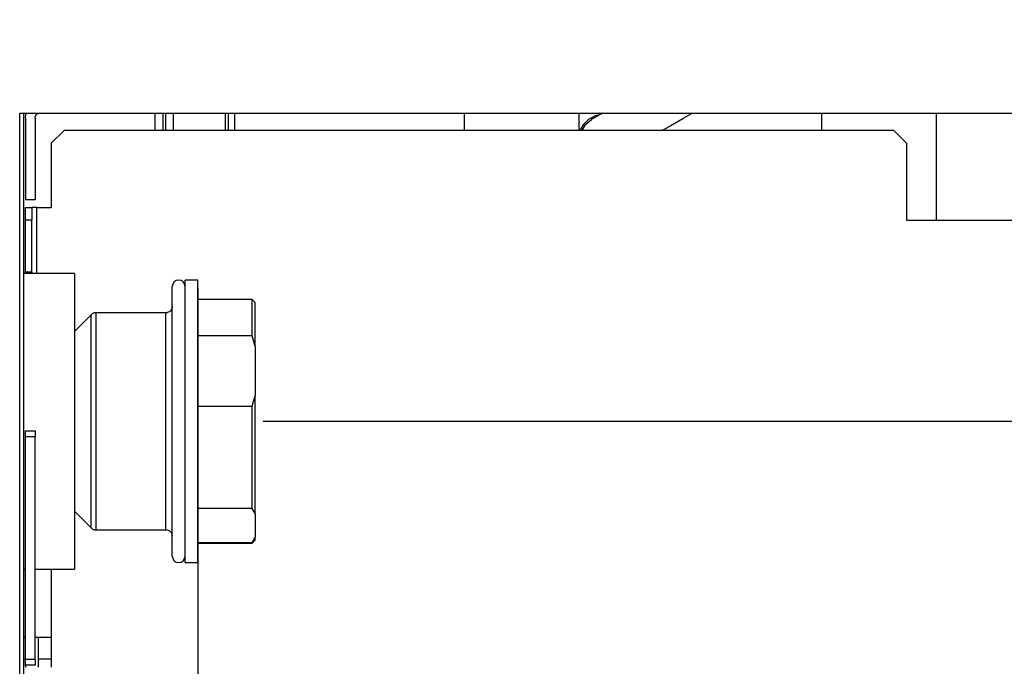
# Model space of a CAD drawing. Header units: millimetres. Extents: x 0 to 39025, y -31299 to 8400.
# Tile 123 of 209: x 17736 to 17890, y -13746 to -13645. Entities that reach past the tile are written whole.
import ezdxf

# ---------------------------------------------------------------- set-up
doc = ezdxf.new("R2010")
doc.units = ezdxf.units.MM
doc.header["$PDSIZE"] = -1
doc.layers.add('DIMENZIJE', color=4, linetype='Continuous')
doc.styles.add('SLDTEXTSTYLE6', font='txt')
doc.dimstyles.new('SLDDIMSTYLE0', dxfattribs={"dimtxt": 3, "dimasz": 3.414889, "dimexe": 0, "dimexo": 0.0625, "dimgap": 0.75, "dimtad": 1, "dimdec": 0, "dimlfac": 20, "dimrnd": 1e-09, "dimzin": 12, "dimdsep": 46, "dimtxsty": 'SLDTEXTSTYLE6', "dimsah": 1, "dimcen": 0.09, "dimadec": 0, "dimazin": 3, "dimtfac": 1, "dimtdec": 0, "dimtofl": 0, "dimtmove": 0, "dimatfit": 3, "dimfxl": 1, "dimfrac": 2, "dimtolj": 1, "dimtzin": 12, "dimarcsym": 0})

# ---------------------------------------------------------------- blocks, each defined once
blk = doc.blocks.new('Adapt 2 S (levo_prerez)')
at = {"lineweight": 25}
for points in [[(495, 206.83), (495, 206.83), (713, 206.83), (713, 206.83)], [(495, 16.61), (495, 16.61), (495, 206.83), (495, 206.83)], [(495.6, 206.83), (495.6, 206.83), (495.6, 17.86), (495.6, 17.86)], [(516.17, 206.83), (516.17, 206.83), (516.17, 204.11), (516.17, 204.11)], [(517.4, 206.83), (517.4, 206.83), (517.4, 204.11), (517.4, 204.11)], [(517.82, 206.83), (517.82, 206.83), (517.82, 204.11), (517.82, 204.11)], [(519.05, 206.83), (519.05, 206.83), (519.05, 204.11), (519.05, 204.11)], [(527.2, 206.83), (527.2, 206.83), (527.2, 204.11), (527.2, 204.11)], [(527.65, 206.83), (527.65, 206.83), (527.65, 204.11), (527.65, 204.11)], [(528.65, 206.83), (528.65, 206.83), (528.65, 204.11), (528.65, 204.11)], [(564.62, 206.83), (564.62, 206.83), (564.62, 204.11), (564.62, 204.11)], [(582.63, 204.11), (582.63, 204.11), (582.63, 206.83), (582.63, 206.83)], [(620.63, 206.83), (620.63, 206.83), (620.63, 204.11), (620.63, 204.11)], [(638.63, 190.04), (638.63, 190.04), (638.63, 206.83), (638.63, 206.83)], [(495.9, 206.02), (495.9, 206.02), (495.9, 193.25), (495.9, 193.25)], [(497.4, 206.02), (497.4, 206.02), (497.4, 193.25), (497.4, 193.25)], [(501.95, 204.11), (501.95, 204.11), (499.95, 202.1), (499.95, 202.1)], [(631.95, 204.11), (631.95, 204.11), (501.95, 204.11), (501.95, 204.11)], [(633.95, 202.1), (633.95, 202.1), (631.95, 204.11), (631.95, 204.11)], [(499.95, 202.1), (499.95, 202.1), (499.95, 192.05), (499.95, 192.05)], [(633.95, 202.1), (633.95, 202.1), (633.95, 190.04), (633.95, 190.04)], [(497.4, 193.25), (497.4, 193.25), (495.9, 193.25), (495.9, 193.25)], [(495.9, 192.05), (495.9, 192.05), (496.9, 192.05), (496.9, 192.05)], [(495.9, 190.04), (495.9, 190.04), (495.9, 192.05), (495.9, 192.05)], [(496.9, 192.05), (496.9, 192.05), (496.9, 190.04), (496.9, 190.04)], [(497.7, 192.05), (497.7, 192.05), (499.95, 192.05), (499.95, 192.05)], [(497.7, 181.7), (497.7, 181.7), (497.7, 192.05), (497.7, 192.05)], [(496.9, 190.04), (496.9, 190.04), (495.9, 190.04), (495.9, 190.04)], [(495.9, 182), (495.9, 182), (495.9, 190.04), (495.9, 190.04)], [(496.9, 182), (496.9, 182), (496.9, 190.04), (496.9, 190.04)], [(633.95, 190.04), (633.95, 190.04), (653.15, 190.04), (653.15, 190.04)], [(503.6, 181.7), (503.6, 181.7), (495.6, 181.7), (495.6, 181.7)], [(495.9, 182), (495.9, 182), (496.9, 182), (496.9, 182)], [(495.9, 181.7), (495.9, 181.7), (495.9, 182), (495.9, 182)], [(496.9, 182), (496.9, 182), (496.9, 181.7), (496.9, 181.7)], [(520.9, 180.69), (520.9, 180.69), (520.9, 180.69), (520.9, 180.69)], [(522.9, 180.69), (522.9, 180.69), (520.9, 180.69), (520.9, 180.69)], [(531.4, 177.67), (531.4, 177.67), (522.9, 177.67), (522.9, 177.67)], [(531.9, 177.17), (531.9, 177.17), (531.4, 177.67), (531.4, 177.67)], [(506.21, 175.27), (506.21, 175.27), (503.6, 172.65), (503.6, 172.65)], [(506.21, 175.27), (506.21, 175.27), (503.6, 172.65), (503.6, 172.65)], [(506.92, 175.56), (506.92, 175.56), (506.91, 175.56), (506.91, 175.56)], [(517.9, 175.56), (517.9, 175.56), (506.92, 175.56), (506.92, 175.56)], [(531.4, 171.94), (531.4, 171.94), (522.9, 171.94), (522.9, 171.94)], [(531.9, 170.3), (531.9, 170.3), (531.4, 171.94), (531.4, 171.94)], [(531.9, 170.3), (531.9, 170.3), (531.9, 162.57), (531.9, 162.57)], [(531.4, 160.93), (531.4, 160.93), (531.9, 162.57), (531.9, 162.57)], [(522.9, 160.93), (522.9, 160.93), (531.4, 160.93), (531.4, 160.93)], [(495.9, 157.07), (495.9, 157.07), (497.4, 157.07), (497.4, 157.07)], [(495.9, 156.18), (495.9, 156.18), (497.4, 156.18), (497.4, 156.18)], [(495.9, 121.28), (495.9, 121.28), (495.9, 156.18), (495.9, 156.18)], [(497.4, 121.28), (497.4, 121.28), (497.4, 156.18), (497.4, 156.18)], [(503.6, 144.51), (503.6, 144.51), (506.21, 141.89), (506.21, 141.89)], [(503.6, 144.51), (503.6, 144.51), (506.21, 141.89), (506.21, 141.89)], [(531.4, 144.94), (531.4, 144.94), (522.9, 144.94), (522.9, 144.94)], [(531.9, 144.15), (531.9, 144.15), (531.4, 144.94), (531.4, 144.94)], [(531.9, 144.15), (531.9, 144.15), (531.9, 140.42), (531.9, 140.42)], [(506.21, 141.89), (506.21, 141.89), (506.21, 141.89), (506.21, 141.89)], [(506.91, 141.59), (506.91, 141.59), (506.92, 141.59), (506.92, 141.59)], [(506.92, 141.59), (506.92, 141.59), (517.9, 141.59), (517.9, 141.59)], [(531.4, 139.62), (531.4, 139.62), (531.9, 140.42), (531.9, 140.42)], [(522.9, 139.62), (522.9, 139.62), (531.4, 139.62), (531.4, 139.62)], [(522.9, 139.48), (522.9, 139.48), (531.4, 139.48), (531.4, 139.48)], [(531.4, 139.48), (531.4, 139.48), (531.9, 139.99), (531.9, 139.99)], [(520.9, 136.47), (520.9, 136.47), (520.9, 136.47), (520.9, 136.47)], [(520.9, 136.47), (520.9, 136.47), (522.9, 136.47), (522.9, 136.47)], [(495.6, 135.46), (495.6, 135.46), (495.9, 135.46), (495.9, 135.46)], [(497.4, 135.46), (497.4, 135.46), (503.6, 135.46), (503.6, 135.46)], [(499.95, 135.46), (499.95, 135.46), (499.95, 120.08), (499.95, 120.08)], [(495.9, 124.76), (495.9, 124.76), (495.6, 124.76), (495.6, 124.76)], [(499.95, 124.76), (499.95, 124.76), (497.4, 124.76), (497.4, 124.76)], [(497.9, 124.76), (497.9, 124.76), (497.9, 120.08), (497.9, 120.08)], [(495.6, 121.39), (495.6, 121.39), (495.9, 121.39), (495.9, 121.39)], [(497.4, 121.28), (497.4, 121.28), (495.9, 121.28), (495.9, 121.28)], [(497.4, 120.39), (497.4, 120.39), (495.9, 120.39), (495.9, 120.39)], [(495.9, 120.39), (495.9, 120.39), (495.9, 120.08), (495.9, 120.08)], [(497.9, 121.39), (497.9, 121.39), (499.95, 121.39), (499.95, 121.39)]]:
    blk.add_open_spline(points, degree=3, dxfattribs=at)
for points, knots in [([(495.9, 206.02), (495.9, 206.02), (495.9, 206.12), (495.9, 206.12), (495.9, 206.12), (495.91, 206.23), (495.91, 206.23), (495.91, 206.23), (495.92, 206.33), (495.92, 206.33), (495.92, 206.33), (495.94, 206.43), (495.94, 206.43), (495.94, 206.43), (495.96, 206.53), (495.96, 206.53), (495.96, 206.53), (495.98, 206.63), (495.98, 206.63), (495.98, 206.63), (496.01, 206.73), (496.01, 206.73), (496.01, 206.73), (496.04, 206.83), (496.04, 206.83)], [0, 0, 0, 0, 1, 1, 1, 2, 2, 2, 3, 3, 3, 4, 4, 4, 5, 5, 5, 6, 6, 6, 7, 7, 7, 8, 8, 8, 8]), ([(497.4, 206.02), (497.4, 206.02), (497.41, 206.18), (497.41, 206.18), (497.41, 206.18), (497.46, 206.33), (497.46, 206.33), (497.46, 206.33), (497.54, 206.47), (497.54, 206.47), (497.54, 206.47), (497.64, 206.59), (497.64, 206.59), (497.64, 206.59), (497.76, 206.69), (497.76, 206.69), (497.76, 206.69), (497.9, 206.76), (497.9, 206.76), (497.9, 206.76), (498.04, 206.81), (498.04, 206.81), (498.04, 206.81), (498.2, 206.83), (498.2, 206.83)], [0, 0, 0, 0, 1, 1, 1, 2, 2, 2, 3, 3, 3, 4, 4, 4, 5, 5, 5, 6, 6, 6, 7, 7, 7, 8, 8, 8, 8]), ([(586.34, 206.83), (586.34, 206.83), (586.02, 206.64), (586.02, 206.64), (586.02, 206.64), (585.23, 206.18), (585.23, 206.18), (585.23, 206.18), (584.74, 205.9), (584.74, 205.9), (584.74, 205.9), (584.57, 205.8), (584.57, 205.8)], [0, 0, 0, 0, 1, 1, 1, 2, 2, 2, 3, 3, 3, 4, 4, 4, 4]), ([(595.66, 204.11), (595.66, 204.11), (597.02, 204.9), (597.02, 204.9), (597.02, 204.9), (598.9, 205.99), (598.9, 205.99), (598.9, 205.99), (600.34, 206.83), (600.34, 206.83)], [0, 0, 0, 0, 1, 1, 1, 2, 2, 2, 3, 3, 3, 3]), ([(585.86, 206.54), (585.86, 206.54), (585.15, 206.39), (585.15, 206.39), (585.15, 206.39), (584.09, 205.84), (584.09, 205.84), (584.09, 205.84), (583.25, 205), (583.25, 205), (583.25, 205), (582.77, 204.11), (582.77, 204.11)], [0, 0, 0, 0, 1, 1, 1, 2, 2, 2, 3, 3, 3, 4, 4, 4, 4]), ([(583.1, 204.11), (583.1, 204.11), (583.68, 205.07), (583.68, 205.07), (583.68, 205.07), (584.57, 205.8), (584.57, 205.8)], [0, 0, 0, 0, 1, 1, 1, 2, 2, 2, 2]), ([(497.7, 192.05), (497.7, 192.05), (497.55, 192.05), (497.55, 192.05), (497.55, 192.05), (497.39, 192.05), (497.39, 192.05), (497.39, 192.05), (497.26, 192.05), (497.26, 192.05), (497.26, 192.05), (497.13, 192.05), (497.13, 192.05), (497.13, 192.05), (497.03, 192.05), (497.03, 192.05), (497.03, 192.05), (496.96, 192.05), (496.96, 192.05), (496.96, 192.05), (496.92, 192.05), (496.92, 192.05), (496.92, 192.05), (496.9, 192.05), (496.9, 192.05)], [0, 0, 0, 0, 1, 1, 1, 2, 2, 2, 3, 3, 3, 4, 4, 4, 5, 5, 5, 6, 6, 6, 7, 7, 7, 8, 8, 8, 8]), ([(503.6, 181.7), (503.6, 181.7), (503.6, 181.65), (503.6, 181.65), (503.6, 181.65), (503.6, 181.29), (503.6, 181.29), (503.6, 181.29), (503.6, 180.56), (503.6, 180.56), (503.6, 180.56), (503.6, 179.5), (503.6, 179.5), (503.6, 179.5), (503.6, 178.1), (503.6, 178.1), (503.6, 178.1), (503.6, 176.39), (503.6, 176.39), (503.6, 176.39), (503.6, 174.4), (503.6, 174.4), (503.6, 174.4), (503.6, 172.17), (503.6, 172.17), (503.6, 172.17), (503.6, 169.72), (503.6, 169.72), (503.6, 169.72), (503.6, 167.09), (503.6, 167.09), (503.6, 167.09), (503.6, 164.33), (503.6, 164.33), (503.6, 164.33), (503.6, 161.48), (503.6, 161.48), (503.6, 161.48), (503.6, 158.58), (503.6, 158.58), (503.6, 158.58), (503.6, 155.68), (503.6, 155.68), (503.6, 155.68), (503.6, 152.83), (503.6, 152.83), (503.6, 152.83), (503.6, 150.07), (503.6, 150.07), (503.6, 150.07), (503.6, 147.44), (503.6, 147.44), (503.6, 147.44), (503.6, 144.99), (503.6, 144.99), (503.6, 144.99), (503.6, 142.75), (503.6, 142.75), (503.6, 142.75), (503.6, 140.77), (503.6, 140.77), (503.6, 140.77), (503.6, 139.06), (503.6, 139.06), (503.6, 139.06), (503.6, 137.66), (503.6, 137.66), (503.6, 137.66), (503.6, 136.59), (503.6, 136.59), (503.6, 136.59), (503.6, 135.87), (503.6, 135.87), (503.6, 135.87), (503.6, 135.51), (503.6, 135.51), (503.6, 135.51), (503.6, 135.46), (503.6, 135.46)], [0, 0, 0, 0, 1, 1, 1, 2, 2, 2, 3, 3, 3, 4, 4, 4, 5, 5, 5, 6, 6, 6, 7, 7, 7, 8, 8, 8, 9, 9, 9, 10, 10, 10, 11, 11, 11, 12, 12, 12, 13, 13, 13, 14, 14, 14, 15, 15, 15, 16, 16, 16, 17, 17, 17, 18, 18, 18, 19, 19, 19, 20, 20, 20, 21, 21, 21, 22, 22, 22, 23, 23, 23, 24, 24, 24, 25, 25, 25, 26, 26, 26, 26]), ([(520.9, 179.69), (520.9, 179.69), (520.82, 180.07), (520.82, 180.07), (520.82, 180.07), (520.61, 180.4), (520.61, 180.4), (520.61, 180.4), (520.29, 180.62), (520.29, 180.62), (520.29, 180.62), (519.9, 180.69), (519.9, 180.69), (519.9, 180.69), (519.52, 180.62), (519.52, 180.62), (519.52, 180.62), (519.2, 180.4), (519.2, 180.4), (519.2, 180.4), (518.98, 180.07), (518.98, 180.07), (518.98, 180.07), (518.9, 179.69), (518.9, 179.69)], [0, 0, 0, 0, 1, 1, 1, 2, 2, 2, 3, 3, 3, 4, 4, 4, 5, 5, 5, 6, 6, 6, 7, 7, 7, 8, 8, 8, 8]), ([(519.9, 180.69), (519.9, 180.69), (519.9, 180.69), (519.9, 180.69), (519.9, 180.69), (519.52, 180.62), (519.52, 180.62), (519.52, 180.62), (519.2, 180.4), (519.2, 180.4), (519.2, 180.4), (518.98, 180.07), (518.98, 180.07), (518.98, 180.07), (518.9, 179.69), (518.9, 179.69)], [0, 0, 0, 0, 1, 1, 1, 2, 2, 2, 3, 3, 3, 4, 4, 4, 5, 5, 5, 5]), ([(520.9, 179.75), (520.9, 179.75), (520.9, 180.02), (520.9, 180.02), (520.9, 180.02), (520.9, 180.54), (520.9, 180.54), (520.9, 180.54), (520.9, 180.69), (520.9, 180.69)], [0, 0, 0, 0, 1, 1, 1, 2, 2, 2, 3, 3, 3, 3]), ([(520.9, 168.18), (520.9, 168.18), (520.9, 170.65), (520.9, 170.65), (520.9, 170.65), (520.9, 172.92), (520.9, 172.92), (520.9, 172.92), (520.9, 174.96), (520.9, 174.96), (520.9, 174.96), (520.9, 176.72), (520.9, 176.72), (520.9, 176.72), (520.9, 178.19), (520.9, 178.19), (520.9, 178.19), (520.9, 179.33), (520.9, 179.33), (520.9, 179.33), (520.9, 180.14), (520.9, 180.14), (520.9, 180.14), (520.9, 180.59), (520.9, 180.59), (520.9, 180.59), (520.9, 180.69), (520.9, 180.69)], [0, 0, 0, 0, 1, 1, 1, 2, 2, 2, 3, 3, 3, 4, 4, 4, 5, 5, 5, 6, 6, 6, 7, 7, 7, 8, 8, 8, 9, 9, 9, 9]), ([(522.9, 168.18), (522.9, 168.18), (522.9, 170.65), (522.9, 170.65), (522.9, 170.65), (522.9, 172.92), (522.9, 172.92), (522.9, 172.92), (522.9, 174.96), (522.9, 174.96), (522.9, 174.96), (522.9, 176.72), (522.9, 176.72), (522.9, 176.72), (522.9, 178.19), (522.9, 178.19), (522.9, 178.19), (522.9, 179.33), (522.9, 179.33), (522.9, 179.33), (522.9, 180.14), (522.9, 180.14), (522.9, 180.14), (522.9, 180.59), (522.9, 180.59), (522.9, 180.59), (522.9, 180.69), (522.9, 180.69)], [0, 0, 0, 0, 1, 1, 1, 2, 2, 2, 3, 3, 3, 4, 4, 4, 5, 5, 5, 6, 6, 6, 7, 7, 7, 8, 8, 8, 9, 9, 9, 9]), ([(518.9, 158.58), (518.9, 158.58), (518.9, 161.34), (518.9, 161.34), (518.9, 161.34), (518.9, 164.04), (518.9, 164.04), (518.9, 164.04), (518.9, 166.65), (518.9, 166.65), (518.9, 166.65), (518.9, 169.13), (518.9, 169.13), (518.9, 169.13), (518.9, 171.43), (518.9, 171.43), (518.9, 171.43), (518.9, 173.51), (518.9, 173.51), (518.9, 173.51), (518.9, 175.32), (518.9, 175.32), (518.9, 175.32), (518.9, 176.86), (518.9, 176.86), (518.9, 176.86), (518.9, 178.08), (518.9, 178.08), (518.9, 178.08), (518.9, 178.97), (518.9, 178.97), (518.9, 178.97), (518.9, 179.5), (518.9, 179.5), (518.9, 179.5), (518.9, 179.69), (518.9, 179.69)], [0, 0, 0, 0, 1, 1, 1, 2, 2, 2, 3, 3, 3, 4, 4, 4, 5, 5, 5, 6, 6, 6, 7, 7, 7, 8, 8, 8, 9, 9, 9, 10, 10, 10, 11, 11, 11, 12, 12, 12, 12]), ([(518.9, 176.57), (518.9, 176.57), (518.9, 176.86), (518.9, 176.86), (518.9, 176.86), (518.9, 178.08), (518.9, 178.08), (518.9, 178.08), (518.9, 178.97), (518.9, 178.97), (518.9, 178.97), (518.9, 179.5), (518.9, 179.5), (518.9, 179.5), (518.9, 179.69), (518.9, 179.69)], [0, 0, 0, 0, 1, 1, 1, 2, 2, 2, 3, 3, 3, 4, 4, 4, 5, 5, 5, 5]), ([(531.4, 171.94), (531.4, 171.94), (531.4, 173.42), (531.4, 173.42), (531.4, 173.42), (531.4, 174.7), (531.4, 174.7), (531.4, 174.7), (531.4, 175.77), (531.4, 175.77), (531.4, 175.77), (531.4, 176.61), (531.4, 176.61), (531.4, 176.61), (531.4, 177.21), (531.4, 177.21), (531.4, 177.21), (531.4, 177.57), (531.4, 177.57), (531.4, 177.57), (531.4, 177.67), (531.4, 177.67)], [0, 0, 0, 0, 1, 1, 1, 2, 2, 2, 3, 3, 3, 4, 4, 4, 5, 5, 5, 6, 6, 6, 7, 7, 7, 7]), ([(518.9, 176.57), (518.9, 176.57), (518.88, 176.38), (518.88, 176.38), (518.88, 176.38), (518.82, 176.19), (518.82, 176.19), (518.82, 176.19), (518.73, 176.01), (518.73, 176.01), (518.73, 176.01), (518.61, 175.86), (518.61, 175.86), (518.61, 175.86), (518.46, 175.73), (518.46, 175.73), (518.46, 175.73), (518.28, 175.64), (518.28, 175.64), (518.28, 175.64), (518.1, 175.58), (518.1, 175.58), (518.1, 175.58), (517.9, 175.56), (517.9, 175.56)], [0, 0, 0, 0, 1, 1, 1, 2, 2, 2, 3, 3, 3, 4, 4, 4, 5, 5, 5, 6, 6, 6, 7, 7, 7, 8, 8, 8, 8]), ([(531.9, 170.3), (531.9, 170.3), (531.9, 172.18), (531.9, 172.18), (531.9, 172.18), (531.9, 173.8), (531.9, 173.8), (531.9, 173.8), (531.9, 175.12), (531.9, 175.12), (531.9, 175.12), (531.9, 176.13), (531.9, 176.13), (531.9, 176.13), (531.9, 176.81), (531.9, 176.81), (531.9, 176.81), (531.9, 177.14), (531.9, 177.14), (531.9, 177.14), (531.9, 177.17), (531.9, 177.17)], [0, 0, 0, 0, 1, 1, 1, 2, 2, 2, 3, 3, 3, 4, 4, 4, 5, 5, 5, 6, 6, 6, 7, 7, 7, 7]), ([(506.92, 175.56), (506.92, 175.56), (506.82, 175.56), (506.82, 175.56), (506.82, 175.56), (506.72, 175.55), (506.72, 175.55), (506.72, 175.55), (506.63, 175.52), (506.63, 175.52), (506.63, 175.52), (506.53, 175.49), (506.53, 175.49), (506.53, 175.49), (506.45, 175.45), (506.45, 175.45), (506.45, 175.45), (506.36, 175.4), (506.36, 175.4), (506.36, 175.4), (506.28, 175.34), (506.28, 175.34), (506.28, 175.34), (506.21, 175.27), (506.21, 175.27)], [0, 0, 0, 0, 1, 1, 1, 2, 2, 2, 3, 3, 3, 4, 4, 4, 5, 5, 5, 6, 6, 6, 7, 7, 7, 8, 8, 8, 8]), ([(506.91, 175.56), (506.91, 175.56), (506.82, 175.56), (506.82, 175.56), (506.82, 175.56), (506.72, 175.55), (506.72, 175.55), (506.72, 175.55), (506.62, 175.52), (506.62, 175.52), (506.62, 175.52), (506.53, 175.49), (506.53, 175.49), (506.53, 175.49), (506.44, 175.45), (506.44, 175.45), (506.44, 175.45), (506.36, 175.4), (506.36, 175.4), (506.36, 175.4), (506.28, 175.34), (506.28, 175.34), (506.28, 175.34), (506.21, 175.27), (506.21, 175.27)], [0, 0, 0, 0, 1, 1, 1, 2, 2, 2, 3, 3, 3, 4, 4, 4, 5, 5, 5, 6, 6, 6, 7, 7, 7, 8, 8, 8, 8]), ([(506.21, 158.58), (506.21, 158.58), (506.21, 161.01), (506.21, 161.01), (506.21, 161.01), (506.21, 163.39), (506.21, 163.39), (506.21, 163.39), (506.21, 165.67), (506.21, 165.67), (506.21, 165.67), (506.21, 167.79), (506.21, 167.79), (506.21, 167.79), (506.21, 169.72), (506.21, 169.72), (506.21, 169.72), (506.21, 171.41), (506.21, 171.41), (506.21, 171.41), (506.21, 172.83), (506.21, 172.83), (506.21, 172.83), (506.21, 173.94), (506.21, 173.94), (506.21, 173.94), (506.21, 174.73), (506.21, 174.73), (506.21, 174.73), (506.21, 175.17), (506.21, 175.17), (506.21, 175.17), (506.21, 175.27), (506.21, 175.27)], [0, 0, 0, 0, 1, 1, 1, 2, 2, 2, 3, 3, 3, 4, 4, 4, 5, 5, 5, 6, 6, 6, 7, 7, 7, 8, 8, 8, 9, 9, 9, 10, 10, 10, 11, 11, 11, 11]), ([(506.92, 175.56), (506.92, 175.56), (506.92, 175.55), (506.92, 175.55), (506.92, 175.55), (506.92, 175.28), (506.92, 175.28), (506.92, 175.28), (506.92, 174.65), (506.92, 174.65), (506.92, 174.65), (506.92, 173.69), (506.92, 173.69), (506.92, 173.69), (506.92, 172.39), (506.92, 172.39), (506.92, 172.39), (506.92, 170.81), (506.92, 170.81), (506.92, 170.81), (506.92, 168.96), (506.92, 168.96), (506.92, 168.96), (506.92, 166.89), (506.92, 166.89), (506.92, 166.89), (506.92, 164.65), (506.92, 164.65), (506.92, 164.65), (506.92, 162.27), (506.92, 162.27), (506.92, 162.27), (506.92, 159.82), (506.92, 159.82), (506.92, 159.82), (506.92, 157.34), (506.92, 157.34), (506.92, 157.34), (506.92, 154.88), (506.92, 154.88), (506.92, 154.88), (506.92, 152.51), (506.92, 152.51), (506.92, 152.51), (506.92, 150.27), (506.92, 150.27), (506.92, 150.27), (506.92, 148.2), (506.92, 148.2), (506.92, 148.2), (506.92, 146.35), (506.92, 146.35), (506.92, 146.35), (506.92, 144.76), (506.92, 144.76), (506.92, 144.76), (506.92, 143.47), (506.92, 143.47), (506.92, 143.47), (506.92, 142.5), (506.92, 142.5), (506.92, 142.5), (506.92, 141.87), (506.92, 141.87), (506.92, 141.87), (506.92, 141.6), (506.92, 141.6), (506.92, 141.6), (506.92, 141.59), (506.92, 141.59)], [0, 0, 0, 0, 1, 1, 1, 2, 2, 2, 3, 3, 3, 4, 4, 4, 5, 5, 5, 6, 6, 6, 7, 7, 7, 8, 8, 8, 9, 9, 9, 10, 10, 10, 11, 11, 11, 12, 12, 12, 13, 13, 13, 14, 14, 14, 15, 15, 15, 16, 16, 16, 17, 17, 17, 18, 18, 18, 19, 19, 19, 20, 20, 20, 21, 21, 21, 22, 22, 22, 23, 23, 23, 23]), ([(517.9, 158.58), (517.9, 158.58), (517.9, 161.05), (517.9, 161.05), (517.9, 161.05), (517.9, 163.47), (517.9, 163.47), (517.9, 163.47), (517.9, 165.79), (517.9, 165.79), (517.9, 165.79), (517.9, 167.95), (517.9, 167.95), (517.9, 167.95), (517.9, 169.91), (517.9, 169.91), (517.9, 169.91), (517.9, 171.64), (517.9, 171.64), (517.9, 171.64), (517.9, 173.08), (517.9, 173.08), (517.9, 173.08), (517.9, 174.21), (517.9, 174.21), (517.9, 174.21), (517.9, 175.02), (517.9, 175.02), (517.9, 175.02), (517.9, 175.46), (517.9, 175.46), (517.9, 175.46), (517.9, 175.56), (517.9, 175.56)], [0, 0, 0, 0, 1, 1, 1, 2, 2, 2, 3, 3, 3, 4, 4, 4, 5, 5, 5, 6, 6, 6, 7, 7, 7, 8, 8, 8, 9, 9, 9, 10, 10, 10, 11, 11, 11, 11]), ([(520.9, 136.47), (520.9, 136.47), (520.9, 136.57), (520.9, 136.57), (520.9, 136.57), (520.9, 137.02), (520.9, 137.02), (520.9, 137.02), (520.9, 137.83), (520.9, 137.83), (520.9, 137.83), (520.9, 138.98), (520.9, 138.98), (520.9, 138.98), (520.9, 140.45), (520.9, 140.45), (520.9, 140.45), (520.9, 142.22), (520.9, 142.22), (520.9, 142.22), (520.9, 144.25), (520.9, 144.25), (520.9, 144.25), (520.9, 146.52), (520.9, 146.52), (520.9, 146.52), (520.9, 148.99), (520.9, 148.99), (520.9, 148.99), (520.9, 151.62), (520.9, 151.62), (520.9, 151.62), (520.9, 154.36), (520.9, 154.36), (520.9, 154.36), (520.9, 157.17), (520.9, 157.17), (520.9, 157.17), (520.9, 160.01), (520.9, 160.01), (520.9, 160.01), (520.9, 162.81), (520.9, 162.81), (520.9, 162.81), (520.9, 165.55), (520.9, 165.55), (520.9, 165.55), (520.9, 168.18), (520.9, 168.18)], [0, 0, 0, 0, 1, 1, 1, 2, 2, 2, 3, 3, 3, 4, 4, 4, 5, 5, 5, 6, 6, 6, 7, 7, 7, 8, 8, 8, 9, 9, 9, 10, 10, 10, 11, 11, 11, 12, 12, 12, 13, 13, 13, 14, 14, 14, 15, 15, 15, 16, 16, 16, 16]), ([(522.9, 136.47), (522.9, 136.47), (522.9, 136.57), (522.9, 136.57), (522.9, 136.57), (522.9, 137.02), (522.9, 137.02), (522.9, 137.02), (522.9, 137.83), (522.9, 137.83), (522.9, 137.83), (522.9, 138.98), (522.9, 138.98), (522.9, 138.98), (522.9, 140.45), (522.9, 140.45), (522.9, 140.45), (522.9, 142.22), (522.9, 142.22), (522.9, 142.22), (522.9, 144.25), (522.9, 144.25), (522.9, 144.25), (522.9, 146.52), (522.9, 146.52), (522.9, 146.52), (522.9, 148.99), (522.9, 148.99), (522.9, 148.99), (522.9, 151.62), (522.9, 151.62), (522.9, 151.62), (522.9, 154.36), (522.9, 154.36), (522.9, 154.36), (522.9, 157.17), (522.9, 157.17), (522.9, 157.17), (522.9, 160.01), (522.9, 160.01), (522.9, 160.01), (522.9, 162.81), (522.9, 162.81), (522.9, 162.81), (522.9, 165.55), (522.9, 165.55), (522.9, 165.55), (522.9, 168.18), (522.9, 168.18)], [0, 0, 0, 0, 1, 1, 1, 2, 2, 2, 3, 3, 3, 4, 4, 4, 5, 5, 5, 6, 6, 6, 7, 7, 7, 8, 8, 8, 9, 9, 9, 10, 10, 10, 11, 11, 11, 12, 12, 12, 13, 13, 13, 14, 14, 14, 15, 15, 15, 16, 16, 16, 16]), ([(531.9, 144.15), (531.9, 144.15), (531.9, 145.9), (531.9, 145.9), (531.9, 145.9), (531.9, 147.89), (531.9, 147.89), (531.9, 147.89), (531.9, 150.09), (531.9, 150.09), (531.9, 150.09), (531.9, 152.44), (531.9, 152.44), (531.9, 152.44), (531.9, 154.92), (531.9, 154.92), (531.9, 154.92), (531.9, 157.46), (531.9, 157.46), (531.9, 157.46), (531.9, 160.03), (531.9, 160.03), (531.9, 160.03), (531.9, 162.57), (531.9, 162.57)], [0, 0, 0, 0, 1, 1, 1, 2, 2, 2, 3, 3, 3, 4, 4, 4, 5, 5, 5, 6, 6, 6, 7, 7, 7, 8, 8, 8, 8]), ([(531.4, 144.94), (531.4, 144.94), (531.4, 146.56), (531.4, 146.56), (531.4, 146.56), (531.4, 148.34), (531.4, 148.34), (531.4, 148.34), (531.4, 150.26), (531.4, 150.26), (531.4, 150.26), (531.4, 152.28), (531.4, 152.28), (531.4, 152.28), (531.4, 154.39), (531.4, 154.39), (531.4, 154.39), (531.4, 156.55), (531.4, 156.55), (531.4, 156.55), (531.4, 158.74), (531.4, 158.74), (531.4, 158.74), (531.4, 160.93), (531.4, 160.93)], [0, 0, 0, 0, 1, 1, 1, 2, 2, 2, 3, 3, 3, 4, 4, 4, 5, 5, 5, 6, 6, 6, 7, 7, 7, 8, 8, 8, 8]), ([(506.21, 141.89), (506.21, 141.89), (506.21, 141.99), (506.21, 141.99), (506.21, 141.99), (506.21, 142.43), (506.21, 142.43), (506.21, 142.43), (506.21, 143.21), (506.21, 143.21), (506.21, 143.21), (506.21, 144.33), (506.21, 144.33), (506.21, 144.33), (506.21, 145.75), (506.21, 145.75), (506.21, 145.75), (506.21, 147.44), (506.21, 147.44), (506.21, 147.44), (506.21, 149.37), (506.21, 149.37), (506.21, 149.37), (506.21, 151.5), (506.21, 151.5), (506.21, 151.5), (506.21, 153.77), (506.21, 153.77), (506.21, 153.77), (506.21, 156.15), (506.21, 156.15), (506.21, 156.15), (506.21, 158.58), (506.21, 158.58)], [0, 0, 0, 0, 1, 1, 1, 2, 2, 2, 3, 3, 3, 4, 4, 4, 5, 5, 5, 6, 6, 6, 7, 7, 7, 8, 8, 8, 9, 9, 9, 10, 10, 10, 11, 11, 11, 11]), ([(517.9, 141.59), (517.9, 141.59), (517.9, 141.69), (517.9, 141.69), (517.9, 141.69), (517.9, 142.15), (517.9, 142.15), (517.9, 142.15), (517.9, 142.94), (517.9, 142.94), (517.9, 142.94), (517.9, 144.08), (517.9, 144.08), (517.9, 144.08), (517.9, 145.52), (517.9, 145.52), (517.9, 145.52), (517.9, 147.25), (517.9, 147.25), (517.9, 147.25), (517.9, 149.21), (517.9, 149.21), (517.9, 149.21), (517.9, 151.37), (517.9, 151.37), (517.9, 151.37), (517.9, 153.69), (517.9, 153.69), (517.9, 153.69), (517.9, 156.11), (517.9, 156.11), (517.9, 156.11), (517.9, 158.58), (517.9, 158.58)], [0, 0, 0, 0, 1, 1, 1, 2, 2, 2, 3, 3, 3, 4, 4, 4, 5, 5, 5, 6, 6, 6, 7, 7, 7, 8, 8, 8, 9, 9, 9, 10, 10, 10, 11, 11, 11, 11]), ([(518.9, 137.47), (518.9, 137.47), (518.9, 137.65), (518.9, 137.65), (518.9, 137.65), (518.9, 138.19), (518.9, 138.19), (518.9, 138.19), (518.9, 139.08), (518.9, 139.08), (518.9, 139.08), (518.9, 140.3), (518.9, 140.3), (518.9, 140.3), (518.9, 141.83), (518.9, 141.83), (518.9, 141.83), (518.9, 143.66), (518.9, 143.66), (518.9, 143.66), (518.9, 145.73), (518.9, 145.73), (518.9, 145.73), (518.9, 148.03), (518.9, 148.03), (518.9, 148.03), (518.9, 150.5), (518.9, 150.5), (518.9, 150.5), (518.9, 153.12), (518.9, 153.12), (518.9, 153.12), (518.9, 155.83), (518.9, 155.83), (518.9, 155.83), (518.9, 158.58), (518.9, 158.58)], [0, 0, 0, 0, 1, 1, 1, 2, 2, 2, 3, 3, 3, 4, 4, 4, 5, 5, 5, 6, 6, 6, 7, 7, 7, 8, 8, 8, 9, 9, 9, 10, 10, 10, 11, 11, 11, 12, 12, 12, 12]), ([(495.9, 156.18), (495.9, 156.18), (495.9, 156.38), (495.9, 156.38), (495.9, 156.38), (495.9, 156.56), (495.9, 156.56), (495.9, 156.56), (495.9, 156.71), (495.9, 156.71), (495.9, 156.71), (495.9, 156.84), (495.9, 156.84), (495.9, 156.84), (495.9, 156.94), (495.9, 156.94), (495.9, 156.94), (495.9, 157.01), (495.9, 157.01), (495.9, 157.01), (495.9, 157.06), (495.9, 157.06), (495.9, 157.06), (495.9, 157.07), (495.9, 157.07)], [0, 0, 0, 0, 1, 1, 1, 2, 2, 2, 3, 3, 3, 4, 4, 4, 5, 5, 5, 6, 6, 6, 7, 7, 7, 8, 8, 8, 8]), ([(497.4, 157.07), (497.4, 157.07), (497.4, 157.06), (497.4, 157.06), (497.4, 157.06), (497.4, 157.01), (497.4, 157.01), (497.4, 157.01), (497.4, 156.94), (497.4, 156.94), (497.4, 156.94), (497.4, 156.84), (497.4, 156.84), (497.4, 156.84), (497.4, 156.71), (497.4, 156.71), (497.4, 156.71), (497.4, 156.56), (497.4, 156.56), (497.4, 156.56), (497.4, 156.38), (497.4, 156.38), (497.4, 156.38), (497.4, 156.18), (497.4, 156.18)], [0, 0, 0, 0, 1, 1, 1, 2, 2, 2, 3, 3, 3, 4, 4, 4, 5, 5, 5, 6, 6, 6, 7, 7, 7, 8, 8, 8, 8]), ([(506.21, 141.89), (506.21, 141.89), (506.28, 141.82), (506.28, 141.82), (506.28, 141.82), (506.36, 141.76), (506.36, 141.76), (506.36, 141.76), (506.45, 141.71), (506.45, 141.71), (506.45, 141.71), (506.53, 141.67), (506.53, 141.67), (506.53, 141.67), (506.63, 141.64), (506.63, 141.64), (506.63, 141.64), (506.72, 141.61), (506.72, 141.61), (506.72, 141.61), (506.82, 141.6), (506.82, 141.6), (506.82, 141.6), (506.92, 141.59), (506.92, 141.59)], [0, 0, 0, 0, 1, 1, 1, 2, 2, 2, 3, 3, 3, 4, 4, 4, 5, 5, 5, 6, 6, 6, 7, 7, 7, 8, 8, 8, 8]), ([(506.21, 141.89), (506.21, 141.89), (506.28, 141.82), (506.28, 141.82), (506.28, 141.82), (506.36, 141.76), (506.36, 141.76), (506.36, 141.76), (506.44, 141.71), (506.44, 141.71), (506.44, 141.71), (506.53, 141.67), (506.53, 141.67), (506.53, 141.67), (506.62, 141.64), (506.62, 141.64), (506.62, 141.64), (506.72, 141.61), (506.72, 141.61), (506.72, 141.61), (506.82, 141.6), (506.82, 141.6), (506.82, 141.6), (506.91, 141.59), (506.91, 141.59)], [0, 0, 0, 0, 1, 1, 1, 2, 2, 2, 3, 3, 3, 4, 4, 4, 5, 5, 5, 6, 6, 6, 7, 7, 7, 8, 8, 8, 8]), ([(517.9, 141.59), (517.9, 141.59), (518.1, 141.57), (518.1, 141.57), (518.1, 141.57), (518.28, 141.52), (518.28, 141.52), (518.28, 141.52), (518.46, 141.42), (518.46, 141.42), (518.46, 141.42), (518.61, 141.3), (518.61, 141.3), (518.61, 141.3), (518.73, 141.15), (518.73, 141.15), (518.73, 141.15), (518.82, 140.97), (518.82, 140.97), (518.82, 140.97), (518.88, 140.78), (518.88, 140.78), (518.88, 140.78), (518.9, 140.59), (518.9, 140.59)], [0, 0, 0, 0, 1, 1, 1, 2, 2, 2, 3, 3, 3, 4, 4, 4, 5, 5, 5, 6, 6, 6, 7, 7, 7, 8, 8, 8, 8]), ([(518.9, 137.47), (518.9, 137.47), (518.9, 137.65), (518.9, 137.65), (518.9, 137.65), (518.9, 138.19), (518.9, 138.19), (518.9, 138.19), (518.9, 139.08), (518.9, 139.08), (518.9, 139.08), (518.9, 140.3), (518.9, 140.3), (518.9, 140.3), (518.9, 140.59), (518.9, 140.59)], [0, 0, 0, 0, 1, 1, 1, 2, 2, 2, 3, 3, 3, 4, 4, 4, 5, 5, 5, 5]), ([(531.9, 139.99), (531.9, 139.99), (531.9, 140.04), (531.9, 140.04), (531.9, 140.04), (531.9, 140.42), (531.9, 140.42)], [0, 0, 0, 0, 1, 1, 1, 2, 2, 2, 2]), ([(531.4, 139.48), (531.4, 139.48), (531.4, 139.48), (531.4, 139.48), (531.4, 139.48), (531.4, 139.62), (531.4, 139.62)], [0, 0, 0, 0, 1, 1, 1, 2, 2, 2, 2]), ([(518.9, 137.47), (518.9, 137.47), (518.98, 137.09), (518.98, 137.09), (518.98, 137.09), (519.2, 136.76), (519.2, 136.76), (519.2, 136.76), (519.52, 136.55), (519.52, 136.55), (519.52, 136.55), (519.9, 136.47), (519.9, 136.47), (519.9, 136.47), (520.29, 136.55), (520.29, 136.55), (520.29, 136.55), (520.61, 136.76), (520.61, 136.76), (520.61, 136.76), (520.82, 137.09), (520.82, 137.09), (520.82, 137.09), (520.9, 137.47), (520.9, 137.47)], [0, 0, 0, 0, 1, 1, 1, 2, 2, 2, 3, 3, 3, 4, 4, 4, 5, 5, 5, 6, 6, 6, 7, 7, 7, 8, 8, 8, 8]), ([(520.9, 136.47), (520.9, 136.47), (520.9, 136.52), (520.9, 136.52), (520.9, 136.52), (520.9, 136.91), (520.9, 136.91), (520.9, 136.91), (520.9, 137.4), (520.9, 137.4)], [0, 0, 0, 0, 1, 1, 1, 2, 2, 2, 3, 3, 3, 3]), ([(495.9, 120.39), (495.9, 120.39), (495.9, 120.4), (495.9, 120.4), (495.9, 120.4), (495.9, 120.45), (495.9, 120.45), (495.9, 120.45), (495.9, 120.51), (495.9, 120.51), (495.9, 120.51), (495.9, 120.62), (495.9, 120.62), (495.9, 120.62), (495.9, 120.74), (495.9, 120.74), (495.9, 120.74), (495.9, 120.9), (495.9, 120.9), (495.9, 120.9), (495.9, 121.07), (495.9, 121.07), (495.9, 121.07), (495.9, 121.28), (495.9, 121.28)], [0, 0, 0, 0, 1, 1, 1, 2, 2, 2, 3, 3, 3, 4, 4, 4, 5, 5, 5, 6, 6, 6, 7, 7, 7, 8, 8, 8, 8]), ([(497.4, 121.28), (497.4, 121.28), (497.4, 121.07), (497.4, 121.07), (497.4, 121.07), (497.4, 120.9), (497.4, 120.9), (497.4, 120.9), (497.4, 120.74), (497.4, 120.74), (497.4, 120.74), (497.4, 120.62), (497.4, 120.62), (497.4, 120.62), (497.4, 120.51), (497.4, 120.51), (497.4, 120.51), (497.4, 120.45), (497.4, 120.45), (497.4, 120.45), (497.4, 120.4), (497.4, 120.4), (497.4, 120.4), (497.4, 120.39), (497.4, 120.39)], [0, 0, 0, 0, 1, 1, 1, 2, 2, 2, 3, 3, 3, 4, 4, 4, 5, 5, 5, 6, 6, 6, 7, 7, 7, 8, 8, 8, 8])]:
    blk.add_open_spline(points, degree=3, knots=knots, dxfattribs=at)
blk = doc.blocks.new('*D190')
at = {"layer": 'Defpoints', "color": 0, "transparency": 16777216}
for p in [(17772.79, -13708.04), (17741.9, -13848.76), (18192.78, -13848.76)]:
    blk.add_point(p, dxfattribs=at)
at = {"layer": 'DIMENZIJE', "color": 0, "lineweight": -2, "transparency": 16777216}
for p, q in [((18192.78, -13639.74), (18192.78, -13571.45)), ((17774.04, -13708.04), (18212.78, -13708.04)), ((18192.78, -13708.04), (18192.78, -13848.76)), ((17743.15, -13848.76), (18212.78, -13848.76)), ((18192.78, -13917.06), (18192.78, -14130.04))]:
    blk.add_line(p, q, dxfattribs=at)
at = {"layer": 'DIMENZIJE', "color": 0, "transparency": 16777216}
for points in [[(18181.4, -13639.74), (18204.16, -13639.74), (18192.78, -13708.04)], [(18181.4, -13917.06), (18204.16, -13917.06), (18192.78, -13848.76)]]:
    blk.add_solid(points, dxfattribs=at)
at = {"layer": 'DIMENZIJE', "color": 0, "transparency": 16777216, "insert": (18147.78, -14057.7), "char_height": 60, "attachment_point": 5, "rotation": 90, "style": 'SLDTEXTSTYLE6'}
blk.add_mtext('\\A1;141', dxfattribs=at)
blk = doc.blocks.new('*D213')
at = {"layer": 'Defpoints', "color": 0, "transparency": 16777216}
for p in [(17763.8, -13685.93), (17955.89, -13850.01), (17955.89, -14085.5)]:
    blk.add_point(p, dxfattribs=at)
at = {"layer": 'DIMENZIJE', "color": 0, "lineweight": -2, "transparency": 16777216}
for p, q in [((17763.8, -13687.18), (17763.8, -14105.5)), ((17955.89, -13851.26), (17955.89, -14105.5)), ((17832.09, -14085.5), (17887.6, -14085.5))]:
    blk.add_line(p, q, dxfattribs=at)
at = {"layer": 'DIMENZIJE', "color": 0, "transparency": 16777216}
for points in [[(17832.09, -14074.11), (17832.09, -14096.88), (17763.8, -14085.5)], [(17887.6, -14074.11), (17887.6, -14096.88), (17955.89, -14085.5)]]:
    blk.add_solid(points, dxfattribs=at)
at = {"layer": 'DIMENZIJE', "color": 0, "transparency": 16777216, "insert": (17859.85, -14039.64), "char_height": 60, "attachment_point": 5, "style": 'SLDTEXTSTYLE6'}
blk.add_mtext('\\A1;192', dxfattribs=at)

msp = doc.modelspace()

# ---------------------------------------------------------------- block references
at = {"color": 1}
msp.add_blockref('Adapt 2 S (levo_prerez)', (17240.89, -13866.62), dxfattribs=at)

# ---------------------------------------------------------------- dimensions: what is measured, and where the dimension line sits
at = {"layer": 'DIMENZIJE'}
dim = msp.add_linear_dim(base=(18192.78, -13848.76), p1=(17772.79, -13708.04), p2=(17741.9, -13848.76), angle=90, dimstyle='SLDDIMSTYLE0', override={"dimscale": 20, "dimexe": 1, "dimlfac": 1, "dimdle": 1, "dimtofl": 1}, dxfattribs=at)
dim.commit()
dim.dimension.update_dxf_attribs({"geometry": '*D190', "text_midpoint": (18147.78, -14057.7)})
dim = msp.add_linear_dim(base=(17955.89, -14085.5), p1=(17763.8, -13685.93), p2=(17955.89, -13850.01), dimstyle='SLDDIMSTYLE0', override={"dimscale": 20, "dimexe": 1, "dimlfac": 1, "dimdle": 1, "dimtofl": 1}, dxfattribs=at)
dim.commit()
dim.dimension.update_dxf_attribs({"geometry": '*D213', "text_midpoint": (17859.85, -14039.64)})

doc.saveas('drawing.dxf')
